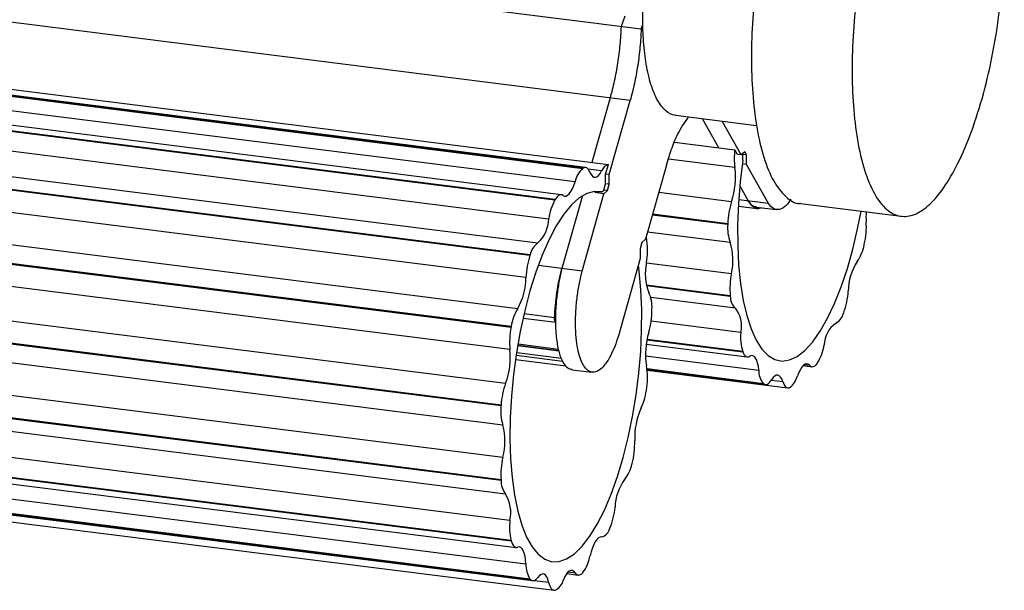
# Paper-space layout '_Dimétrica' of a CAD drawing. Header units: millimetres. Extents: x 2243 to 3341, y 1862 to 3292.
# Tile 4 of 7: x 3204 to 3341, y 1862 to 1941. Entities that reach past the tile are written whole.
import ezdxf

# ---------------------------------------------------------------- set-up
doc = ezdxf.new("R2010")
doc.units = ezdxf.units.MM

psp = doc.layouts.new('_Dimétrica')

# ---------------------------------------------------------------- linework, layer by layer
at = {"color": 7, "linetype": 'Continuous', "lineweight": 25}
for p, q in [((3290.7, 1939.81), (2282.33, 2066.85)), ((3289.18, 1929.88), (2280.8, 2056.92)), ((2272.32, 2047.7), (3282.57, 1920.42)), ((3282.59, 1920.44), (2272.34, 2047.71)), ((3282.96, 1920.53), (2272.71, 2047.81)), ((2278.26, 2047.91), (3286.13, 1920.94)), ((3281.5, 1918.54), (2271.25, 2045.82)), ((3279.59, 1916.74), (2269.34, 2044.02)), ((2268.44, 2043.31), (3278.69, 1916.03)), ((3278.71, 1916.06), (2268.46, 2043.34)), ((3277.81, 1913.35), (2267.57, 2040.63)), ((2266.06, 2037.31), (3276.31, 1910.03)), ((2264.95, 2035.58), (3275.2, 1908.31)), ((3275.22, 1908.36), (2264.97, 2035.64)), ((3274.64, 1905.2), (2264.4, 2032.48)), ((2263.27, 2028.17), (3273.51, 1900.89)), ((2262.33, 2025.58), (3272.57, 1898.3)), ((3272.59, 1898.37), (2262.34, 2025.65)), ((3272.41, 1895.19), (2262.17, 2022.47)), ((2261.56, 2017.76), (3271.81, 1890.48)), ((2260.92, 2014.64), (3271.17, 1887.36)), ((3271.18, 1887.44), (2260.93, 2014.71)), ((3271.42, 1884.66), (2261.18, 2011.94)), ((2261.18, 2007.47), (3271.42, 1880.19)), ((3271.17, 1877.04), (2260.92, 2004.32)), ((2260.93, 2004.25), (3271.18, 1876.97)), ((3271.81, 1875.05), (2261.56, 2002.33)), ((2262.17, 1998.69), (3272.41, 1871.41)), ((3272.58, 1868.58), (2262.33, 1995.86)), ((2262.34, 1995.81), (3272.59, 1868.53)), ((2263.04, 1994.89), (3273.29, 1867.61)), ((2264.4, 1992.61), (3274.64, 1865.33)), ((3275.2, 1863.21), (2264.95, 1990.49)), ((2264.97, 1990.46), (3275.22, 1863.18)), ((2265.32, 1990.26), (3275.57, 1862.98)), ((2268.32, 1988.92), (3278.57, 1861.64)), ((3288.45, 1941.6), (3287.9, 1940.16)), ((3290.7, 1939.81), (3290.95, 1940.46)), ((3286.37, 1930.23), (3283.83, 1921.22)), ((3286.26, 1919.54), (3289.18, 1929.88)), ((3295.49, 1927.81), (3306.79, 1926.39)), ((3299.19, 1927.34), (3301.46, 1923.3)), ((3304.64, 1922.28), (3302, 1926.99)), ((3295.35, 1924.07), (3303.75, 1923.01)), ((3304.13, 1922.35), (3303.75, 1923.01)), ((3305.14, 1922.72), (3304.64, 1922.28)), ((3305.39, 1922.28), (3305.14, 1922.72)), ((3303.77, 1920.53), (3294.5, 1921.7)), ((3304.64, 1922.28), (3304.13, 1922.35)), ((3304.88, 1922.34), (3304.82, 1922.44)), ((3304.88, 1921.56), (3304.88, 1922.34)), ((3305.39, 1922.28), (3304.88, 1922.34)), ((3305.39, 1920.94), (3305.39, 1922.28)), ((3282.59, 1920.44), (3282.57, 1920.42)), ((3285.19, 1920.05), (3283.34, 1920.29)), ((3285.75, 1919.61), (3286.13, 1920.94)), ((3294.23, 1920.87), (3291.31, 1910.53)), ((3305.39, 1920.94), (3304.82, 1921.01)), ((3308.43, 1915.52), (3305.39, 1920.94)), ((3285.75, 1918.27), (3285.75, 1919.61)), ((3286.26, 1919.54), (3285.75, 1919.61)), ((3286.26, 1918.21), (3286.26, 1919.54)), ((3284.62, 1917.2), (3285.21, 1917.13)), ((3285.21, 1917.13), (3285.5, 1917.39)), ((3285.5, 1917.39), (3285.75, 1918.27)), ((3286.01, 1917.32), (3285.5, 1917.39)), ((3285.51, 1916.88), (3286.01, 1917.32)), ((3286.26, 1918.21), (3285.75, 1918.27)), ((3286.01, 1917.32), (3286.26, 1918.21)), ((3304.5, 1917.87), (3305.62, 1915.88)), ((3278.71, 1916.06), (3278.69, 1916.03)), ((3282.48, 1916.44), (3279.67, 1906.46)), ((3282.48, 1906.1), (3285.51, 1916.88)), ((3285.51, 1916.88), (3284.25, 1917.04)), ((3293.16, 1917.1), (3303.31, 1915.82)), ((3308.43, 1915.52), (3304.32, 1916.04)), ((3304.25, 1915.15), (3306.88, 1914.82)), ((3306.75, 1915.03), (3309.56, 1914.68)), ((3312.93, 1915.51), (3326.96, 1913.75)), ((3292.28, 1913.96), (3302.77, 1912.64)), ((3302.77, 1912.7), (3292.3, 1914.02)), ((3302.77, 1912.7), (3302.77, 1912.64)), ((3291.31, 1910.53), (3290.81, 1910.09)), ((3303.12, 1910.1), (3291.6, 1911.55)), ((3290.81, 1910.09), (3290.56, 1909.2)), ((3290.56, 1909.2), (3290.56, 1907.87)), ((3321.79, 1909.76), (3321.8, 1909.84)), ((3275.22, 1908.36), (3275.2, 1908.31)), ((3290.56, 1907.87), (3287.53, 1897.09)), ((3282.48, 1906.1), (3276.41, 1906.87)), ((3291.45, 1907.27), (3303.28, 1905.78)), ((3303.13, 1902.67), (3291.41, 1904.15)), ((3291.43, 1904.09), (3303.13, 1902.61)), ((3303.85, 1900.92), (3292.04, 1902.41)), ((3303.13, 1902.67), (3303.13, 1902.61)), ((3292.21, 1900.73), (3292.21, 1900.78)), ((3274.28, 1899.57), (3278.81, 1899)), ((3278.64, 1899.61), (3274.42, 1900.14)), ((3318.9, 1900.23), (3318.93, 1900.29)), ((3272.59, 1898.37), (3272.57, 1898.3)), ((3292.09, 1899.16), (3304.6, 1897.58)), ((3304.86, 1894.89), (3291.52, 1896.58)), ((3279.23, 1894.97), (3273.53, 1895.69)), ((3273.54, 1895.77), (3279.21, 1895.06)), ((3273.57, 1895.95), (3279.17, 1895.25)), ((3291.41, 1895.93), (3305.5, 1894.15)), ((3291.51, 1896.54), (3304.88, 1894.85)), ((3279.76, 1893.51), (3273.31, 1894.33)), ((3279.6, 1893.91), (3273.37, 1894.7)), ((3291.31, 1894.31), (3307.1, 1892.32)), ((3304.86, 1894.89), (3304.88, 1894.85)), ((3273.23, 1893.81), (3280.21, 1892.93)), ((3307.74, 1890.42), (3291.52, 1892.47)), ((3313.3, 1892.95), (3314.51, 1892.79)), ((3313.46, 1893.08), (3314.17, 1892.99)), ((3315.27, 1893.28), (3315.29, 1893.32)), ((3281.06, 1892.37), (3283.86, 1892.02)), ((3291.52, 1892.45), (3307.76, 1890.4)), ((3291.53, 1892.38), (3308, 1890.3)), ((3291.54, 1892.3), (3311.13, 1889.83)), ((3291.49, 1889.87), (3291.49, 1889.93)), ((3307.74, 1890.42), (3307.76, 1890.4)), ((3308.85, 1890.92), (3310.44, 1890.72)), ((3311.37, 1889.86), (3311.4, 1889.87)), ((3271.18, 1887.44), (3271.17, 1887.36)), ((3289.43, 1879.23), (3289.44, 1879.28)), ((3271.17, 1877.04), (3271.18, 1876.97)), ((3286.31, 1870.22), (3286.34, 1870.27)), ((3272.58, 1868.58), (3272.59, 1868.53)), ((3280.33, 1863.96), (3281.94, 1863.76)), ((3280.55, 1864.2), (3281.49, 1864.08)), ((3282.56, 1864.09), (3282.59, 1864.12)), ((3275.2, 1863.21), (3275.22, 1863.18)), ((3275.84, 1863.02), (3277.81, 1862.77)), ((3278.68, 1861.64), (3278.71, 1861.64))]:
    psp.add_line(p, q, dxfattribs=at)
at = {"color": 7, "linetype": 'Continuous', "lineweight": 25, "flags": 128}
for points in [[(3304.88, 1921.56), (3304.51, 1918.53), (3304.27, 1915.52), (3304.15, 1912.55), (3304.16, 1909.68), (3304.29, 1906.94), (3304.55, 1904.38), (3304.93, 1902.02), (3305.43, 1899.9), (3306.03, 1898.05), (3306.74, 1896.5), (3307.53, 1895.25), (3308.41, 1894.35), (3309.35, 1893.78), (3310.35, 1893.57), (3311.39, 1893.72), (3312.46, 1894.21), (3313.53, 1895.06), (3314.61, 1896.24), (3315.67, 1897.74), (3316.69, 1899.54), (3317.67, 1901.61), (3318.59, 1903.92), (3319.44, 1906.45), (3320.2, 1909.16), (3320.87, 1912.01), (3321.35, 1914.45)], [(3283.57, 1919.86), (3283.48, 1920.07), (3283.38, 1920.24), (3283.26, 1920.37), (3283.14, 1920.47), (3283.01, 1920.52), (3282.87, 1920.54), (3282.73, 1920.51), (3282.59, 1920.44)], [(3283.57, 1919.86), (3283.73, 1919.54), (3283.9, 1919.32), (3284.1, 1919.2), (3284.31, 1919.18), (3284.53, 1919.25), (3284.75, 1919.43), (3284.98, 1919.7), (3285.19, 1920.05)], [(3279.82, 1916.65), (3280.02, 1916.55), (3280.24, 1916.56), (3280.46, 1916.67), (3280.69, 1916.88), (3280.91, 1917.18), (3281.12, 1917.56), (3281.32, 1918.02), (3281.5, 1918.54)], [(3285.21, 1917.13), (3284.2, 1917.21), (3283.15, 1916.93), (3282.07, 1916.3), (3280.99, 1915.33), (3279.92, 1914.03), (3278.88, 1912.41), (3277.87, 1910.51), (3276.91, 1908.34), (3276.01, 1905.94), (3275.2, 1903.34), (3274.47, 1900.58), (3273.84, 1897.69), (3273.31, 1894.71), (3272.9, 1891.69), (3272.62, 1888.66), (3272.45, 1885.67), (3272.41, 1882.76), (3272.5, 1879.97), (3272.71, 1877.33), (3273.04, 1874.89), (3273.5, 1872.68), (3274.06, 1870.73), (3274.73, 1869.06), (3275.49, 1867.7), (3276.34, 1866.66), (3277.26, 1865.97), (3278.24, 1865.62), (3279.26, 1865.63), (3280.32, 1866), (3281.4, 1866.72), (3282.48, 1867.77), (3283.54, 1869.16), (3284.58, 1870.84), (3285.58, 1872.82), (3286.52, 1875.04), (3287.4, 1877.5), (3288.19, 1880.14), (3288.9, 1882.94), (3289.5, 1885.86), (3290, 1888.85), (3290.38, 1891.88), (3290.64, 1894.9), (3290.77, 1897.88), (3290.78, 1900.76), (3290.66, 1903.51), (3290.42, 1906.1), (3290.31, 1906.91)], [(3279.82, 1916.65), (3279.7, 1916.72), (3279.56, 1916.74), (3279.42, 1916.73), (3279.28, 1916.68), (3279.14, 1916.58), (3278.99, 1916.45), (3278.85, 1916.27), (3278.71, 1916.06)], [(3304.88, 1894.85), (3304.97, 1894.64), (3305.07, 1894.46), (3305.19, 1894.32), (3305.31, 1894.23), (3305.44, 1894.17), (3305.57, 1894.15), (3305.71, 1894.18), (3305.86, 1894.24)], [(3307.1, 1892.32), (3307.04, 1892.84), (3306.94, 1893.3), (3306.82, 1893.69), (3306.66, 1893.99), (3306.48, 1894.2), (3306.29, 1894.31), (3306.08, 1894.33), (3305.86, 1894.24)], [(3314.17, 1892.99), (3313.98, 1893.13), (3313.77, 1893.18), (3313.55, 1893.13), (3313.33, 1892.98), (3313.11, 1892.74), (3312.89, 1892.4), (3312.68, 1891.99), (3312.49, 1891.51)], [(3314.17, 1892.99), (3314.29, 1892.88), (3314.42, 1892.82), (3314.55, 1892.79), (3314.69, 1892.81), (3314.83, 1892.87), (3314.98, 1892.97), (3315.12, 1893.11), (3315.27, 1893.28)], [(3310.44, 1890.72), (3310.3, 1891.08), (3310.14, 1891.35), (3309.96, 1891.53), (3309.76, 1891.61), (3309.54, 1891.59), (3309.32, 1891.47), (3309.09, 1891.26), (3308.87, 1890.96)], [(3307.76, 1890.4), (3307.89, 1890.33), (3308.02, 1890.3), (3308.16, 1890.31), (3308.3, 1890.36), (3308.45, 1890.45), (3308.59, 1890.58), (3308.73, 1890.75), (3308.87, 1890.96)], [(3310.44, 1890.72), (3310.52, 1890.48), (3310.62, 1890.27), (3310.72, 1890.11), (3310.84, 1889.98), (3310.96, 1889.89), (3311.09, 1889.84), (3311.23, 1889.83), (3311.37, 1889.86)], [(3272.59, 1868.53), (3272.67, 1868.29), (3272.77, 1868.08), (3272.87, 1867.91), (3272.99, 1867.77), (3273.11, 1867.68), (3273.24, 1867.62), (3273.37, 1867.61), (3273.51, 1867.64)], [(3285.19, 1869.08), (3284.97, 1869.05), (3284.75, 1868.93), (3284.53, 1868.71), (3284.31, 1868.4), (3284.1, 1868), (3283.9, 1867.54), (3283.73, 1867.01), (3283.58, 1866.43)], [(3274.64, 1865.33), (3274.6, 1865.88), (3274.53, 1866.38), (3274.42, 1866.81), (3274.28, 1867.16), (3274.12, 1867.43), (3273.93, 1867.6), (3273.73, 1867.67), (3273.51, 1867.64)], [(3277.81, 1862.77), (3277.7, 1863.18), (3277.55, 1863.5), (3277.38, 1863.74), (3277.19, 1863.88), (3276.98, 1863.91), (3276.76, 1863.85), (3276.54, 1863.7), (3276.31, 1863.44)], [(3281.49, 1864.08), (3281.32, 1864.29), (3281.12, 1864.39), (3280.91, 1864.4), (3280.69, 1864.31), (3280.46, 1864.12), (3280.24, 1863.83), (3280.03, 1863.47), (3279.82, 1863.02)], [(3281.49, 1864.08), (3281.61, 1863.94), (3281.73, 1863.84), (3281.86, 1863.78), (3281.99, 1863.76), (3282.13, 1863.78), (3282.27, 1863.84), (3282.42, 1863.94), (3282.56, 1864.09)], [(3275.22, 1863.18), (3275.34, 1863.07), (3275.47, 1863), (3275.6, 1862.97), (3275.74, 1862.99), (3275.88, 1863.04), (3276.02, 1863.14), (3276.17, 1863.27), (3276.31, 1863.44)], [(3277.81, 1862.77), (3277.89, 1862.5), (3277.97, 1862.27), (3278.07, 1862.07), (3278.17, 1861.9), (3278.29, 1861.77), (3278.42, 1861.69), (3278.55, 1861.64), (3278.68, 1861.64)]]:
    psp.add_lwpolyline(points, dxfattribs=at)
at = {"color": 7, "linetype": 'Continuous', "lineweight": 25}
for centre, radius, start, end in [((3313.22, 1921.85), 9.54, 172.9774, 187.9383), ((3285, 1917.8), 3.58, 132.782, 168.064), ((3286.49, 1919.62), 1.37, 105.284, 161.2643), ((3293.18, 1919.18), 10.68, 341.619, 7.2513), ((3285.61, 1912.3), 7.87, 151.6799, 172.2917), ((3313.94, 1912.36), 11.18, 161.9699, 178.224), ((3273.04, 1913.51), 4.78, 313.2292, 358.0854), ((3332.28, 1913.64), 10.24, 175.928, 183.6377), ((3308.7, 1912.17), 5.95, 175.4553, 200.3521), ((3310.84, 1912.34), 11.25, 347.1346, 3.295), ((3250.86, 1903.58), 41.19, 9.425, 10.1631), ((3281.6, 1908.95), 9.99, 350.342, 7.8939), ((3277.95, 1907.75), 2.8, 125.8628, 167.575), ((3295.43, 1907.66), 8.07, 346.5167, 17.6018), ((3316.11, 1910.77), 5.76, 324.5465, 349.9691), ((3285.77, 1904.82), 11.13, 161.7592, 178.0455), ((3298.33, 1905.71), 7.06, 167.1855, 201.3553), ((3327.46, 1903.18), 7.9, 147.4461, 178.9525), ((3265.81, 1905.22), 8.83, 330.6898, 359.8841), ((3313.78, 1903.72), 10.7, 168.8817, 185.6069), ((3287.36, 1901.08), 4.86, 356.4939, 25.1264), ((3305.33, 1902.55), 2.2, 178.2817, 227.6023), ((3309, 1903.97), 10.59, 339.6469, 356.4696), ((3279.38, 1897.31), 6.88, 148.5943, 171.1597), ((3280.76, 1900.75), 11.45, 343.8684, 359.8673), ((3300.72, 1898.47), 3.98, 347.1055, 38.1138), ((3316.87, 1900.69), 2.08, 296.1871, 347.3222), ((3283.14, 1896.19), 10.77, 168.7142, 185.3607), ((3320.04, 1895.74), 3.82, 126.1827, 178.6632), ((3301.64, 1894.57), 10.33, 163.1031, 189.3365), ((3311.51, 1896.9), 6.95, 174.414, 196.8045), ((3309.56, 1896.88), 6.75, 328.1759, 350.9921), ((3261.68, 1894.18), 10.79, 339.9528, 5.378), ((3282.4, 1891.27), 9.19, 351.6179, 10.1792), ((3309.95, 1892.23), 2.86, 178.0874, 219.1946), ((3309.84, 1892.1), 2.71, 304.9175, 347.4704), ((3281.82, 1886.81), 10.66, 159.8995, 176.6583), ((3282.53, 1890.85), 9.01, 334.9717, 353.7658), ((3278.21, 1886.66), 7.08, 174.2727, 196.3812), ((3300.04, 1882.86), 10.24, 155.9008, 182.2746), ((3262.72, 1882.42), 8.99, 345.5928, 14.413), ((3278.34, 1882.16), 11.47, 345.4618, 1.4315), ((3282.35, 1877.73), 11.2, 167.3269, 183.5275), ((3284.84, 1880.12), 4.67, 319.5883, 348.9502), ((3274.13, 1876.87), 2.95, 178.0316, 218.2118), ((3293.93, 1873.01), 6.87, 143.5616, 178.3249), ((3267.57, 1872.47), 4.96, 347.6554, 31.2694), ((3277.27, 1874.07), 9.83, 337.3051, 355.0148), ((3280.41, 1870.45), 8.05, 173.1455, 193.3952), ((3284.84, 1870.55), 1.51, 283.5332, 347.5285), ((3278.03, 1867.42), 5.63, 324.0166, 349.8541), ((3278.38, 1865.17), 3.74, 177.5031, 211.6526), ((3277.87, 1863.46), 2.01, 294.8403, 347.35)]:
    psp.add_arc(centre, radius, start, end, dxfattribs=at)
for points, knots in [([(3316.68, 1973.56), (3316.03, 1972.9), (3314.7, 1971.54), (3312.72, 1968.22), (3310.82, 1963.93), (3309.13, 1958.76), (3307.75, 1953.02), (3306.76, 1947.08), (3306.2, 1941.31), (3306.01, 1935.87), (3306.2, 1930.75), (3306.76, 1925.98), (3307.75, 1921.79), (3309.12, 1918.45), (3310.83, 1916.38), (3312.14, 1915.45), (3312.88, 1915.55), (3312.93, 1915.56)], [0, 0, 0, 0, 0.065832, 0.135608, 0.208284, 0.282503, 0.356722, 0.429399, 0.499174, 0.565006, 0.630839, 0.700614, 0.773291, 0.84751, 0.921729, 0.994405, 1, 1, 1, 1]), ([(3330.71, 1915.23), (3331.34, 1915.78), (3331.99, 1916.5), (3333.3, 1918.3), (3333.96, 1919.39), (3335.27, 1921.92), (3335.91, 1923.36), (3337.12, 1926.55), (3337.69, 1928.29), (3338.73, 1931.96), (3339.19, 1933.9), (3339.99, 1937.83), (3340.32, 1939.83), (3340.83, 1943.77), (3341.02, 1945.7), (3341.26, 1949.42), (3341.32, 1951.2), (3341.32, 1954.53), (3341.26, 1956.21), (3341.02, 1959.5), (3340.83, 1961.11), (3340.32, 1964.13), (3339.99, 1965.55), (3339.19, 1968.09), (3338.73, 1969.2), (3337.69, 1971.05), (3337.12, 1971.78), (3335.91, 1972.83), (3335.27, 1973.14), (3333.96, 1973.37), (3333.3, 1973.28), (3331.99, 1972.77), (3331.34, 1972.35), (3330.71, 1971.8)], [0, 0, 0, 0, 0.0625, 0.0625, 0.125, 0.125, 0.1875, 0.1875, 0.25, 0.25, 0.3125, 0.3125, 0.375, 0.375, 0.4375, 0.4375, 0.5, 0.5, 0.5625, 0.5625, 0.625, 0.625, 0.6875, 0.6875, 0.75, 0.75, 0.8125, 0.8125, 0.875, 0.875, 0.9375, 0.9375, 1, 1, 1, 1]), ([(3330.71, 1971.8), (3330.09, 1971.24), (3329.44, 1970.52), (3328.13, 1968.72), (3327.46, 1967.63), (3326.15, 1965.1), (3325.51, 1963.66), (3324.3, 1960.47), (3323.73, 1958.73), (3322.69, 1955.06), (3322.23, 1953.13), (3321.44, 1949.19), (3321.11, 1947.19), (3320.59, 1943.26), (3320.4, 1941.32), (3320.16, 1937.6), (3320.11, 1935.82), (3320.11, 1932.49), (3320.16, 1930.81), (3320.4, 1927.52), (3320.59, 1925.92), (3321.11, 1922.89), (3321.44, 1921.47), (3322.23, 1918.94), (3322.69, 1917.82), (3323.73, 1915.97), (3324.3, 1915.24), (3325.51, 1914.2), (3326.15, 1913.88), (3327.46, 1913.66), (3328.13, 1913.74), (3329.44, 1914.25), (3330.09, 1914.68), (3330.71, 1915.23)], [0, 0, 0, 0, 0.0625, 0.0625, 0.125, 0.125, 0.1875, 0.1875, 0.25, 0.25, 0.3125, 0.3125, 0.375, 0.375, 0.4375, 0.4375, 0.5, 0.5, 0.5625, 0.5625, 0.625, 0.625, 0.6875, 0.6875, 0.75, 0.75, 0.8125, 0.8125, 0.875, 0.875, 0.9375, 0.9375, 1, 1, 1, 1]), ([(3295.49, 1927.84), (3295.46, 1927.83), (3294.96, 1927.77), (3294.09, 1928.39), (3292.95, 1929.77), (3292.04, 1931.99), (3291.38, 1934.79), (3291, 1937.97), (3290.88, 1941.38), (3291, 1945.01), (3291.38, 1948.86), (3292.04, 1952.82), (3292.95, 1956.64), (3294.09, 1960.09), (3295.35, 1962.95), (3296.67, 1965.16), (3297.56, 1966.07), (3297.99, 1966.51)], [0, 0, 0, 0, 0.005595, 0.078271, 0.15249, 0.226709, 0.299386, 0.369161, 0.434994, 0.500826, 0.570601, 0.643278, 0.717497, 0.791716, 0.864392, 0.934168, 1, 1, 1, 1]), ([(3287.9, 1940.16), (3287.87, 1939.35), (3287.81, 1938.51), (3287.65, 1936.81), (3287.54, 1935.94), (3287.28, 1934.24), (3287.13, 1933.4), (3286.77, 1931.77), (3286.58, 1930.98), (3286.37, 1930.23)], [0, 0, 0, 0, 0.25, 0.25, 0.5, 0.5, 0.75, 0.75, 1, 1, 1, 1]), ([(3290.7, 1939.81), (3290.67, 1939), (3290.62, 1938.16), (3290.46, 1936.45), (3290.35, 1935.59), (3290.09, 1933.89), (3289.93, 1933.04), (3289.58, 1931.41), (3289.39, 1930.62), (3289.18, 1929.88)], [0, 0, 0, 0, 0.25, 0.25, 0.5, 0.5, 0.75, 0.75, 1, 1, 1, 1]), ([(3294.23, 1920.87), (3294.48, 1921.69), (3294.98, 1923.34), (3296.02, 1925.77), (3296.84, 1926.91), (3297.32, 1927.58)], [0, 0, 0, 0, 0.288882, 0.581992, 1, 1, 1, 1]), ([(3305.62, 1915.88), (3305.84, 1915.58), (3306.19, 1915.12), (3306.61, 1915.11), (3306.76, 1915.11)], [0, 0, 0, 0, 0.639075, 1, 1, 1, 1]), ([(3307.48, 1914.94), (3307.37, 1914.89), (3307.03, 1914.73), (3306.37, 1914.88), (3305.9, 1915.5), (3305.62, 1915.88)], [0, 0, 0, 0, 0.1520827, 0.4843369, 1, 1, 1, 1]), ([(3311.58, 1916.13), (3311.36, 1915.81), (3310.83, 1915.05), (3309.98, 1914.61), (3309.12, 1914.68), (3308.65, 1915.25), (3308.43, 1915.52)], [0, 0, 0, 0, 0.2000149, 0.4785966, 0.7477976, 1, 1, 1, 1]), ([(3278.64, 1899.61), (3278.65, 1900.17), (3278.69, 1900.75), (3278.8, 1901.92), (3278.87, 1902.51), (3279.04, 1903.69), (3279.15, 1904.27), (3279.39, 1905.4), (3279.52, 1905.94), (3279.67, 1906.46)], [0, 0, 0, 0, 0.25, 0.25, 0.5, 0.5, 0.75, 0.75, 1, 1, 1, 1]), ([(3279.67, 1906.46), (3279.53, 1905.93), (3279.4, 1905.37), (3279.17, 1904.18), (3279.07, 1903.56), (3278.91, 1902.28), (3278.84, 1901.62), (3278.76, 1900.32), (3278.74, 1899.67), (3278.75, 1899.04)], [0, 0, 0, 0, 0.25, 0.25, 0.5, 0.5, 0.75, 0.75, 1, 1, 1, 1]), ([(3287.53, 1897.09), (3287.37, 1896.59), (3287.2, 1896.09), (3286.83, 1895.15), (3286.63, 1894.7), (3286.2, 1893.89), (3285.98, 1893.52), (3285.51, 1892.89), (3285.28, 1892.63), (3284.8, 1892.25), (3284.56, 1892.12), (3284.1, 1891.99), (3283.88, 1892), (3283.46, 1892.12), (3283.27, 1892.25), (3282.91, 1892.6), (3282.75, 1892.82), (3282.46, 1893.34), (3282.32, 1893.65), (3282.07, 1894.39), (3281.96, 1894.81), (3281.77, 1895.76), (3281.7, 1896.29), (3281.59, 1897.42), (3281.56, 1898.03), (3281.55, 1899.29), (3281.57, 1899.94), (3281.65, 1901.25), (3281.71, 1901.91), (3281.88, 1903.19), (3281.98, 1903.82), (3282.21, 1905.01), (3282.34, 1905.58), (3282.48, 1906.1)], [0, 0, 0, 0, 0.0625, 0.0625, 0.125, 0.125, 0.1875, 0.1875, 0.25, 0.25, 0.3125, 0.3125, 0.375, 0.375, 0.4375, 0.4375, 0.5, 0.5, 0.5625, 0.5625, 0.625, 0.625, 0.6875, 0.6875, 0.75, 0.75, 0.8125, 0.8125, 0.875, 0.875, 0.9375, 0.9375, 1, 1, 1, 1]), ([(3278.75, 1899.04), (3278.73, 1899.06), (3278.71, 1899.09), (3278.68, 1899.16), (3278.67, 1899.21), (3278.64, 1899.36), (3278.63, 1899.48), (3278.64, 1899.61)], [0, 0, 0, 0, 0.25, 0.25, 0.5, 0.5, 1, 1, 1, 1]), ([(3278.75, 1899.04), (3278.75, 1899.03), (3278.76, 1898.19), (3278.86, 1896.62), (3279.23, 1894.71), (3279.77, 1893.36), (3280.39, 1892.54), (3280.86, 1892.47), (3281.07, 1892.44)], [0, 0, 0, 0, 0.002697, 0.225584, 0.440965, 0.642746, 0.844527, 1, 1, 1, 1])]:
    psp.add_open_spline(points, degree=3, knots=knots, dxfattribs=at)

doc.saveas('drawing.dxf')
